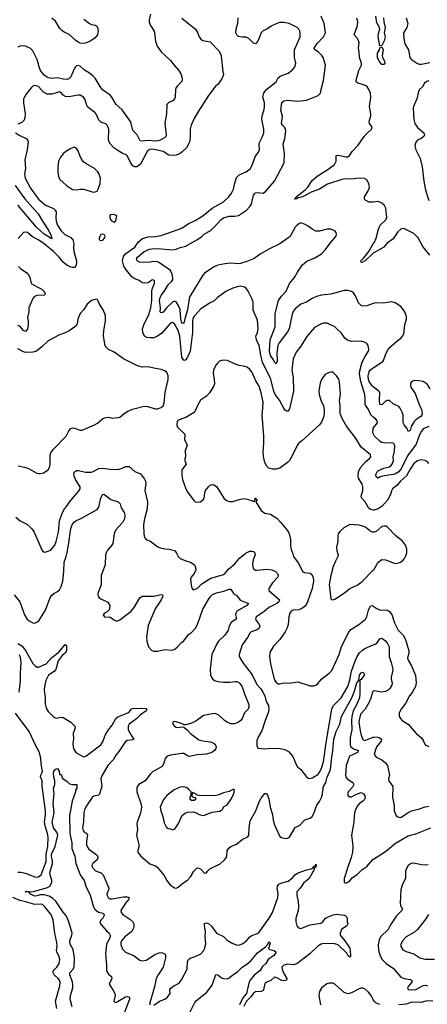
# Model space of a CAD drawing. Header units: inches. Extents: x 1473912 to 1647258, y 640388 to 773423.
# Tile 50 of 256: x 1486249 to 1490572, y 665215 to 675671. Entities that reach past the tile are written whole.
import ezdxf

# ---------------------------------------------------------------- set-up
doc = ezdxf.new("R2010")
doc.units = ezdxf.units.IN
doc.header["$MEASUREMENT"] = 0
for name, color, linetype in [('B4686', 7, 'Continuous'), ('B4687', 7, 'Continuous'), ('B4696', 7, 'Continuous'), ('B4697', 7, 'Continuous')]:
    doc.layers.add(name, color=color, linetype=linetype)

msp = doc.modelspace()

# ---------------------------------------------------------------- linework, layer by layer
at = {"layer": 'B4686', "color": 5}
for points, elevation in [([(1486190, 669562), (1486250, 669491), (1486300, 669350), (1486324, 669310), (1486350, 669287), (1486390, 669266), (1486410, 669264), (1486430, 669272), (1486451, 669289), (1486521, 669399), (1486570, 669525), (1486590, 669559), (1486610, 669578), (1486650, 669598), (1486670, 669618), (1486690, 669653), (1486705, 669710), (1486718, 669810), (1486719, 669910), (1486741, 669970), (1486748, 670000)], 820), ([(1487163, 670000), (1487160, 669990), (1487157, 669883), (1487114, 669770), (1487113, 669670), (1487083, 669590), (1487079, 669570), (1487082, 669550), (1487093, 669533), (1487110, 669520), (1487184, 669484), (1487205, 669450), (1487203, 669417), (1487197, 669403), (1487176, 669384), (1487148, 669370), (1487135, 669350), (1487150, 669331), (1487210, 669327), (1487254, 669294), (1487270, 669288), (1487290, 669288), (1487310, 669297), (1487430, 669391), (1487462, 669430), (1487524, 669530), (1487550, 669549), (1487670, 669550), (1487750, 669568), (1487765, 669565), (1487768, 669550), (1487751, 669510), (1487685, 669415), (1487610, 669239), (1487595, 669115), (1487597, 669070), (1487616, 669010), (1487650, 668974), (1487670, 668964), (1487710, 668965), (1487790, 668982), (1487870, 668977), (1487894, 668986), (1487924, 669010), (1487964, 669056), (1487990, 669074), (1488039, 669141), (1488070, 669164), (1488112, 669208), (1488136, 669250), (1488190, 669412), (1488250, 669513), (1488273, 669547), (1488294, 669566), (1488336, 669584), (1488416, 669604), (1488470, 669625), (1488490, 669624), (1488517, 669577), (1488528, 669568), (1488550, 669559), (1488586, 669506), (1488675, 669470), (1488658, 669450), (1488553, 669390), (1488541, 669370), (1488539, 669350), (1488547, 669310), (1488491, 669269), (1488472, 669230), (1488461, 669190), (1488449, 669170), (1488424, 669136), (1488356, 669070), (1488342, 669050), (1488288, 668930), (1488269, 668770), (1488274, 668714), (1488282, 668690), (1488295, 668670), (1488315, 668655), (1488350, 668644), (1488410, 668637), (1488483, 668637), (1488530, 668645), (1488550, 668643), (1488570, 668635), (1488583, 668623), (1488610, 668585), (1488632, 668512), (1488678, 668398), (1488681, 668370), (1488674, 668350), (1488633, 668310), (1488607, 668250), (1488593, 668230), (1488570, 668210), (1488530, 668194), (1488490, 668194), (1488451, 668210), (1488423, 668230), (1488358, 668290), (1488330, 668301), (1488310, 668302), (1488197, 668283), (1488119, 668221), (1488070, 668200), (1488010, 668183), (1487990, 668182), (1487982, 668190), (1487910, 668215), (1487890, 668218), (1487873, 668210), (1487872, 668190), (1487890, 668168), (1487910, 668158), (1487930, 668154), (1487970, 668161), (1487990, 668158), (1488028, 668128), (1488061, 668090), (1488150, 668025), (1488190, 668014), (1488270, 668002), (1488308, 667990), (1488330, 667961), (1488333, 667950), (1488329, 667930), (1488314, 667910), (1488288, 667890), (1488230, 667870), (1488130, 667865), (1488050, 667848), (1488030, 667853), (1487990, 667877), (1487970, 667879), (1487850, 667862), (1487813, 667850), (1487793, 667827), (1487775, 667765), (1487759, 667741), (1487657, 667683), (1487636, 667664), (1487579, 667590), (1487512, 667548), (1487498, 667530), (1487490, 667510), (1487493, 667470), (1487536, 667336), (1487540, 667310), (1487530, 667245), (1487494, 667150), (1487491, 667130), (1487500, 667070), (1487487, 667010), (1487513, 666910), (1487513, 666887), (1487502, 666850), (1487502, 666830), (1487535, 666790), (1487630, 666708), (1487690, 666687), (1487708, 666670), (1487783, 666583), (1487809, 666530), (1487826, 666506), (1487850, 666482), (1487890, 666453), (1487910, 666450), (1487930, 666458), (1487979, 666501), (1488030, 666535), (1488062, 666570), (1488096, 666630), (1488130, 666663), (1488150, 666661), (1488170, 666649), (1488210, 666608), (1488229, 666611), (1488241, 666630), (1488266, 666654), (1488374, 666706), (1488422, 666750), (1488438, 666770), (1488447, 666793), (1488451, 666850), (1488467, 666873), (1488490, 666890), (1488550, 666917), (1488610, 666964), (1488670, 666993), (1488680, 667010), (1488682, 667090), (1488695, 667165), (1488755, 667270), (1488790, 667365), (1488810, 667406), (1488850, 667454), (1488870, 667455), (1488890, 667399), (1488904, 667310), (1488931, 667230), (1488938, 667170), (1488950, 667121), (1489010, 666999), (1489027, 666987), (1489070, 666977), (1489090, 666979), (1489110, 666991), (1489170, 667092), (1489221, 667119), (1489271, 667169), (1489290, 667180), (1489330, 667193), (1489350, 667209), (1489370, 667242), (1489402, 667330), (1489430, 667370), (1489449, 667410), (1489461, 667450), (1489467, 667510), (1489472, 667528), (1489496, 667570), (1489512, 667628), (1489545, 667710), (1489560, 667840), (1489572, 667910), (1489582, 668030), (1489607, 668113), (1489646, 668190), (1489663, 668270), (1489772, 668470), (1489799, 668541), (1489826, 668630), (1489846, 668654), (1489852, 668710), (1489870, 668735), (1489890, 668742), (1489900, 668730), (1489903, 668710), (1489870, 668666), (1489860, 668660), (1489857, 668650), (1489858, 668518), (1489852, 668470), (1489818, 668390), (1489787, 668333), (1489771, 668270), (1489767, 668230), (1489771, 668130), (1489755, 668050), (1489755, 667970), (1489762, 667950), (1489790, 667928), (1489841, 667910), (1489832, 667890), (1489747, 667850), (1489712, 667750), (1489705, 667650), (1489708, 667630), (1489722, 667610), (1489784, 667570), (1489792, 667550), (1489778, 667522), (1489732, 667470), (1489725, 667450), (1489734, 667430), (1489750, 667420), (1489770, 667420), (1489816, 667444), (1489870, 667463), (1489896, 667450), (1489910, 667430), (1489914, 667410), (1489905, 667390), (1489890, 667372), (1489850, 667344), (1489830, 667319), (1489810, 667282), (1489801, 667250), (1489795, 667210), (1489794, 667150), (1489770, 667010), (1489783, 666897), (1489779, 666830), (1489766, 666774), (1489728, 666672), (1489691, 666550), (1489692, 666510), (1489710, 666501), (1489730, 666511), (1489750, 666527), (1489778, 666562), (1489830, 666593), (1489877, 666643), (1489930, 666677), (1490000, 666755)], 820), ([(1487916, 670000), (1487930, 669971), (1487950, 669951), (1488010, 669923), (1488066, 669906), (1488102, 669882), (1488115, 669855), (1488116, 669830), (1488101, 669790), (1488068, 669752), (1488061, 669730), (1488066, 669666), (1488076, 669636), (1488090, 669618), (1488110, 669622), (1488130, 669632), (1488181, 669679), (1488278, 669742), (1488410, 669779), (1488430, 669795), (1488464, 669836), (1488530, 669893), (1488585, 669955), (1488639, 670000)], 840), ([(1488743, 670000), (1488745, 669990), (1488725, 669935), (1488719, 669890), (1488721, 669861), (1488730, 669839), (1488750, 669825), (1488764, 669824), (1488870, 669835), (1488922, 669830), (1488963, 669810), (1488983, 669790), (1488991, 669770), (1488987, 669750), (1488930, 669692), (1488890, 669630), (1488892, 669610), (1489004, 669510), (1488999, 669490), (1488976, 669470), (1488890, 669430), (1488838, 669382), (1488758, 669330), (1488749, 669310), (1488758, 669290), (1488788, 669250), (1488795, 669230), (1488790, 669210), (1488767, 669193), (1488705, 669170), (1488690, 669155), (1488667, 669110), (1488608, 669032), (1488576, 668930), (1488578, 668910), (1488618, 668838), (1488715, 668715), (1488764, 668610), (1488805, 668565), (1488829, 668530), (1488848, 668490), (1488863, 668430), (1488888, 668388), (1488891, 668350), (1488884, 668310), (1488853, 668230), (1488819, 668121), (1488781, 668059), (1488765, 668015), (1488764, 667964), (1488770, 667942), (1488777, 667937), (1488849, 667929), (1488910, 667937), (1489012, 667932), (1489061, 667921), (1489100, 667900), (1489146, 667846), (1489182, 667762), (1489197, 667737), (1489230, 667708), (1489290, 667630), (1489310, 667615), (1489330, 667613), (1489350, 667620), (1489410, 667654), (1489430, 667676), (1489450, 667722), (1489472, 667790), (1489502, 668018), (1489559, 668350), (1489577, 668390), (1489660, 668470), (1489728, 668590), (1489750, 668662), (1489768, 668752), (1489810, 668870), (1489830, 668910), (1489854, 668946), (1489884, 668976), (1489910, 668993), (1490000, 669031)], 840), ([(1489145, 670000), (1489155, 669970), (1489204, 669904), (1489250, 669814), (1489270, 669802), (1489330, 669794), (1489343, 669783), (1489363, 669750), (1489366, 669710), (1489350, 669630), (1489303, 669490), (1489290, 669465), (1489270, 669438), (1489250, 669421), (1489210, 669406), (1489150, 669402), (1489130, 669389), (1489115, 669370), (1489102, 669330), (1489096, 669250), (1489086, 669214), (1489065, 669170), (1489007, 669090), (1488942, 669018), (1488902, 668950), (1488897, 668910), (1488910, 668830), (1488943, 668683), (1488954, 668654), (1488971, 668631), (1488990, 668620), (1489010, 668620), (1489050, 668629), (1489110, 668625), (1489198, 668638), (1489330, 668598), (1489370, 668596), (1489390, 668605), (1489410, 668621), (1489453, 668670), (1489530, 668731), (1489559, 668761), (1489637, 668930), (1489664, 669016), (1489710, 669103), (1489735, 669165), (1489763, 669197), (1489845, 669250), (1489916, 669304), (1489931, 669329), (1489950, 669399), (1489970, 669448), (1489990, 669452), (1490000, 669445)], 860), ([(1489623, 670000), (1489627, 669990), (1489625, 669970), (1489598, 669922), (1489575, 669865), (1489550, 669770), (1489533, 669673), (1489550, 669521), (1489555, 669515), (1489570, 669510), (1489590, 669519), (1489695, 669585), (1489750, 669632), (1489830, 669665), (1489879, 669701), (1490000, 669824)], 880), ([(1486230, 669046), (1486270, 669021), (1486312, 668972), (1486390, 668835), (1486410, 668812), (1486435, 668795), (1486450, 668794), (1486530, 668832), (1486590, 668897), (1486665, 668955), (1486730, 669037), (1486746, 669026), (1486747, 668970), (1486730, 668945), (1486699, 668921), (1486658, 668862), (1486632, 668770), (1486616, 668750), (1486556, 668710), (1486526, 668654), (1486511, 668590), (1486509, 668550), (1486518, 668470), (1486520, 668410), (1486530, 668361), (1486550, 668323), (1486610, 668263), (1486635, 668255), (1486690, 668264), (1486710, 668260), (1486790, 668212), (1486833, 668170), (1486836, 668150), (1486817, 668090), (1486819, 668030), (1486813, 667990), (1486816, 667950), (1486824, 667924), (1486843, 667890), (1486925, 667845), (1486950, 667850), (1487110, 667970), (1487130, 668001), (1487147, 668053), (1487160, 668080), (1487191, 668130), (1487230, 668179), (1487270, 668250), (1487290, 668268), (1487396, 668310), (1487415, 668325), (1487430, 668348), (1487445, 668355), (1487539, 668361), (1487590, 668355), (1487599, 668350), (1487590, 668330), (1487530, 668290), (1487491, 668250), (1487409, 668190), (1487399, 668170), (1487399, 668130), (1487424, 668084), (1487461, 668030), (1487450, 668023), (1487390, 668018), (1487370, 668005), (1487301, 667899), (1487270, 667862), (1487244, 667816), (1487184, 667750), (1487119, 667641), (1487108, 667610), (1487121, 667530), (1487094, 667446), (1487084, 667436), (1487036, 667424), (1487016, 667410), (1486956, 667324), (1486939, 667290), (1486929, 667250), (1486925, 667150), (1486916, 667090), (1486922, 667062), (1486930, 667050), (1486960, 667030), (1486967, 667010), (1486956, 666950), (1486957, 666910), (1486963, 666890), (1486984, 666864), (1487057, 666810), (1487076, 666790), (1487078, 666770), (1487069, 666750), (1487025, 666710), (1487015, 666690), (1487018, 666670), (1487050, 666636), (1487070, 666625), (1487112, 666612), (1487133, 666590), (1487195, 666450), (1487192, 666430), (1487173, 666390), (1487175, 666370), (1487186, 666350), (1487210, 666336), (1487230, 666334), (1487350, 666358), (1487390, 666357), (1487410, 666350), (1487406, 666330), (1487370, 666289), (1487331, 666230), (1487323, 666210), (1487324, 666190), (1487344, 666170), (1487418, 666118), (1487448, 666090), (1487460, 666070), (1487460, 666030), (1487440, 665990), (1487364, 665930), (1487330, 665890), (1487322, 665870), (1487321, 665850), (1487341, 665801), (1487370, 665769), (1487462, 665730), (1487524, 665684), (1487550, 665676), (1487590, 665685), (1487690, 665747), (1487730, 665762), (1487750, 665765), (1487770, 665760), (1487788, 665750), (1487795, 665735), (1487794, 665710), (1487769, 665610), (1487718, 665530), (1487697, 665490), (1487680, 665400), (1487631, 665231), (1487631, 665211)], 780), ([(1486242, 668530), (1486258, 668650), (1486257, 668730), (1486264, 668850), (1486258, 668898), (1486248, 668928)], 780), ([(1490000, 668537), (1489990, 668530), (1489973, 668467), (1489955, 668425), (1489914, 668350), (1489865, 668295), (1489850, 668237), (1489847, 668210), (1489860, 668120), (1489872, 668072), (1489890, 668029), (1489910, 668018), (1490000, 668051)], 840), ([(1486230, 666618), (1486262, 666618), (1486310, 666607), (1486410, 666568), (1486430, 666565), (1486450, 666569), (1486475, 666590), (1486531, 666730), (1486531, 666810), (1486549, 666890), (1486552, 666990), (1486545, 667030), (1486519, 667110), (1486513, 667150), (1486522, 667230), (1486522, 667270), (1486489, 667530), (1486487, 667590), (1486471, 667630), (1486473, 667650), (1486485, 667670), (1486490, 667690), (1486489, 667709), (1486478, 667770), (1486473, 667830), (1486455, 667895), (1486419, 667959), (1486350, 668114), (1486206, 668306)], 780), ([(1486805, 665190), (1486785, 665270), (1486788, 665310), (1486812, 665390), (1486814, 665430), (1486806, 665466), (1486781, 665530), (1486780, 665550), (1486816, 665590), (1486828, 665612), (1486831, 665710), (1486816, 665796), (1486788, 665848), (1486781, 665870), (1486782, 665890), (1486803, 665950), (1486804, 665970), (1486771, 666091), (1486745, 666150), (1486710, 666193), (1486633, 666310), (1486600, 666340), (1486562, 666362), (1486510, 666378), (1486470, 666378), (1486430, 666366), (1486410, 666365), (1486392, 666370), (1486358, 666390), (1486357, 666397), (1486346, 666406), (1486306, 666410), (1486324, 666415), (1486371, 666411), (1486410, 666417), (1486544, 666456), (1486570, 666470), (1486591, 666509), (1486590, 666530), (1486571, 666590), (1486570, 666610), (1486598, 666710), (1486598, 666738), (1486587, 666790), (1486588, 666810), (1486626, 666890), (1486654, 667010), (1486642, 667042), (1486608, 667090), (1486592, 667150), (1486616, 667250), (1486604, 667350), (1486616, 667450), (1486608, 667510), (1486622, 667550), (1486623, 667590), (1486610, 667628), (1486607, 667670), (1486610, 667686), (1486630, 667712), (1486650, 667718), (1486667, 667690), (1486670, 667654), (1486690, 667654), (1486701, 667621), (1486722, 667602), (1486750, 667585), (1486776, 667556), (1486808, 667548), (1486854, 667550), (1486855, 667510), (1486842, 667490), (1486841, 667470), (1486807, 667373), (1486778, 667222), (1486780, 667030), (1486801, 666930), (1486801, 666870), (1486835, 666790), (1486845, 666710), (1486878, 666618), (1486891, 666591), (1486934, 666530), (1486952, 666470), (1486996, 666376), (1487032, 666250), (1487046, 666226), (1487070, 666203), (1487090, 666193), (1487130, 666184), (1487144, 666170), (1487141, 666150), (1487130, 666131), (1487109, 666110), (1487100, 666090), (1487107, 666070), (1487170, 665994), (1487199, 665970), (1487210, 665950), (1487208, 665930), (1487170, 665850), (1487158, 665750), (1487169, 665630), (1487170, 665570), (1487190, 665536), (1487223, 665510), (1487227, 665490), (1487199, 665430), (1487207, 665410), (1487237, 665370), (1487257, 665330), (1487260, 665310), (1487247, 665247), (1487257, 665237), (1487270, 665235), (1487370, 665295), (1487390, 665299), (1487412, 665292), (1487413, 665270), (1487337, 665063)], 760), ([(1487670, 665205), (1487732, 665248), (1487789, 665270), (1487817, 665290), (1487844, 665330), (1487842, 665370), (1487853, 665387), (1487884, 665410), (1487939, 665441), (1487966, 665474), (1488024, 665590), (1488030, 665670), (1488039, 665690), (1488056, 665704), (1488110, 665722), (1488170, 665753), (1488198, 665782), (1488214, 665810), (1488224, 665856), (1488218, 665930), (1488221, 665990), (1488209, 666050), (1488210, 666073), (1488230, 666082), (1488252, 666072), (1488284, 666044), (1488337, 665970), (1488410, 665936), (1488450, 665898), (1488510, 665862), (1488550, 665847), (1488570, 665845), (1488610, 665858), (1488650, 665886), (1488690, 665930), (1488710, 665945), (1488770, 665968), (1488790, 665980), (1488896, 666130), (1488930, 666191), (1488988, 666350), (1488992, 666390), (1488979, 666450), (1488984, 666470), (1488998, 666490), (1489030, 666506), (1489096, 666524), (1489141, 666559), (1489162, 666578), (1489169, 666590), (1489201, 666610), (1489290, 666645), (1489330, 666650), (1489359, 666661), (1489370, 666678), (1489379, 666681), (1489390, 666702), (1489393, 666690), (1489390, 666670), (1489376, 666664), (1489370, 666639), (1489357, 666623), (1489320, 666550), (1489259, 666501), (1489225, 666450), (1489190, 666410), (1489188, 666370), (1489202, 666310), (1489208, 666250), (1489202, 666210), (1489178, 666130), (1489178, 666090), (1489189, 666049), (1489207, 666027), (1489230, 666021), (1489330, 666060), (1489443, 666077), (1489464, 666090), (1489490, 666127), (1489504, 666136), (1489573, 666167), (1489610, 666174), (1489690, 666162), (1489711, 666151), (1489722, 666130), (1489724, 666090), (1489731, 666070), (1489718, 666050), (1489662, 666010), (1489649, 665970), (1489650, 665950), (1489699, 665890), (1489750, 665813), (1489755, 665790), (1489758, 665722), (1489750, 665716), (1489733, 665730), (1489720, 665760), (1489628, 665848), (1489590, 665858), (1489470, 665862), (1489445, 665855), (1489410, 665833), (1489328, 665750), (1489190, 665646), (1489150, 665634), (1489090, 665640), (1489049, 665630), (1489030, 665610), (1489032, 665590), (1489050, 665541), (1489081, 665490), (1489078, 665470), (1489050, 665464), (1489030, 665467), (1488970, 665500), (1488950, 665503), (1488913, 665467), (1488869, 665450), (1488850, 665435), (1488836, 665370), (1488830, 665361), (1488810, 665353), (1488750, 665348), (1488730, 665335), (1488703, 665297), (1488654, 665250), (1488627, 665193)], 780), ([(1486644, 665170), (1486627, 665250), (1486675, 665410), (1486678, 665450), (1486672, 665470), (1486658, 665490), (1486616, 665530), (1486603, 665550), (1486604, 665570), (1486643, 665610), (1486668, 665650), (1486673, 665690), (1486665, 665730), (1486643, 665770), (1486638, 665790), (1486647, 665830), (1486643, 665870), (1486622, 665970), (1486605, 666110), (1486590, 666150), (1486575, 666175), (1486517, 666250), (1486490, 666275), (1486470, 666280), (1486410, 666275), (1486310, 666304), (1486250, 666316), (1486175, 666350)], 780), ([(1488052, 665128), (1488106, 665234), (1488125, 665255), (1488235, 665345), (1488290, 665418), (1488330, 665531), (1488350, 665530), (1488390, 665498), (1488410, 665490), (1488450, 665487), (1488470, 665497), (1488511, 665530), (1488560, 665560), (1488609, 665611), (1488658, 665642), (1488702, 665678), (1488770, 665763), (1488856, 665824), (1488883, 665857), (1488890, 665877), (1488897, 665877), (1488905, 665865), (1488887, 665807), (1488899, 665799), (1488948, 665788), (1488971, 665770), (1488946, 665734), (1488883, 665690), (1488861, 665650), (1488823, 665617), (1488796, 665570), (1488737, 665523), (1488691, 665469), (1488679, 665441), (1488655, 665330), (1488616, 665284), (1488582, 665210)], 760), ([(1490000, 665267), (1489974, 665314), (1489950, 665345), (1489910, 665379), (1489890, 665388), (1489870, 665388), (1489850, 665381), (1489770, 665336), (1489730, 665325), (1489690, 665342), (1489590, 665430), (1489570, 665438), (1489530, 665441), (1489506, 665434), (1489450, 665386), (1489429, 665351), (1489424, 665330), (1489422, 665310), (1489439, 665210)], 820)]:
    msp.add_lwpolyline(points, dxfattribs=dict(at, elevation=elevation))
at = {"layer": 'B4686', "color": 5, "elevation": 840}
msp.add_lwpolyline([(1487984, 667524), (1487950, 667521), (1487887, 667493), (1487808, 667432), (1487774, 667390), (1487739, 667310), (1487745, 667270), (1487768, 667210), (1487783, 667143), (1487801, 667101), (1487823, 667083), (1487850, 667077), (1487870, 667067), (1487890, 667076), (1487910, 667097), (1487938, 667142), (1487970, 667216), (1487997, 667243), (1488030, 667254), (1488090, 667259), (1488122, 667250), (1488152, 667230), (1488190, 667222), (1488210, 667225), (1488290, 667256), (1488372, 667268), (1488390, 667276), (1488404, 667290), (1488410, 667314), (1488450, 667332), (1488490, 667391), (1488519, 667450), (1488526, 667490), (1488518, 667498), (1488510, 667498), (1488470, 667475), (1488410, 667461), (1488350, 667436), (1488328, 667432), (1488169, 667429), (1488135, 667435), (1488122, 667442), (1488118, 667450), (1488096, 667456), (1488090, 667466), (1488078, 667462), (1488074, 667430), (1488090, 667414), (1488113, 667413), (1488114, 667390), (1488100, 667380), (1488070, 667378), (1488058, 667390), (1488058, 667410), (1488066, 667430), (1488066, 667470), (1488041, 667501), (1488018, 667518)], close=True, dxfattribs=at)
at = {"layer": 'B4687', "color": 5}
for points, elevation in [([(1487635, 675730), (1487622, 675670), (1487624, 675644), (1487635, 675610), (1487674, 675550), (1487680, 675530), (1487690, 675442), (1487706, 675390), (1487748, 675330), (1487850, 675239), (1487887, 675187), (1487935, 675135), (1487958, 675098), (1487972, 675052), (1487973, 675030), (1487966, 675010), (1487923, 674970), (1487909, 674950), (1487903, 674930), (1487898, 674850), (1487891, 674830), (1487874, 674810), (1487830, 674792), (1487809, 674771), (1487805, 674670), (1487789, 674571), (1487802, 674450), (1487798, 674430), (1487784, 674416), (1487732, 674390), (1487698, 674382), (1487610, 674389), (1487550, 674380), (1487526, 674386), (1487496, 674450), (1487452, 674492), (1487444, 674510), (1487432, 674570), (1487423, 674590), (1487335, 674715), (1487272, 674772), (1487227, 674850), (1487208, 674870), (1487127, 674927), (1487101, 674961), (1487050, 675049), (1487030, 675071), (1486990, 675105), (1486936, 675136), (1486890, 675176), (1486870, 675185), (1486850, 675180), (1486840, 675170), (1486827, 675150), (1486790, 675065), (1486770, 675044), (1486750, 675035), (1486710, 675038), (1486650, 675055), (1486590, 675048), (1486550, 675055), (1486510, 675081), (1486471, 675130), (1486455, 675170), (1486436, 675250), (1486390, 675340), (1486365, 675365), (1486311, 675391), (1486290, 675395), (1486251, 675390), (1486230, 675378)], 820), ([(1487968, 675688), (1488112, 675570), (1488136, 675536), (1488153, 675490), (1488170, 675463), (1488190, 675450), (1488270, 675435), (1488362, 675342), (1488378, 675310), (1488385, 675285), (1488402, 675122), (1488411, 675090), (1488395, 675050), (1488370, 675009), (1488350, 674984), (1488331, 674969), (1488250, 674866), (1488137, 674690), (1488099, 674621), (1488068, 674552), (1488056, 674510), (1488058, 674422), (1488050, 674370), (1488018, 674310), (1487970, 674263), (1487950, 674250), (1487910, 674232), (1487890, 674229), (1487830, 674233), (1487772, 674270), (1487693, 674290), (1487650, 674295), (1487627, 674293), (1487602, 674270), (1487530, 674138), (1487510, 674118), (1487490, 674107), (1487470, 674107), (1487450, 674118), (1487430, 674144), (1487390, 674225), (1487370, 674240), (1487347, 674247), (1487290, 674281), (1487249, 674310), (1487212, 674350), (1487192, 674390), (1487193, 674510), (1487177, 674550), (1487164, 674564), (1487110, 674582), (1487090, 674604), (1487064, 674664), (1487047, 674687), (1486970, 674744), (1486956, 674770), (1486940, 674830), (1486924, 674850), (1486890, 674868), (1486870, 674870), (1486770, 674852), (1486734, 674854), (1486711, 674871), (1486690, 674896), (1486670, 674904), (1486590, 674882), (1486541, 674881), (1486526, 674886), (1486502, 674902), (1486450, 674962), (1486410, 674972), (1486390, 674964), (1486370, 674946), (1486319, 674881), (1486290, 674830), (1486290, 674790), (1486308, 674670), (1486305, 674630), (1486295, 674605), (1486270, 674580), (1486230, 674562)], 840), ([(1486930, 675678), (1486990, 675631), (1487010, 675621), (1487052, 675612), (1487070, 675599), (1487075, 675590), (1487081, 675550), (1487073, 675510), (1487045, 675475), (1486997, 675443), (1486956, 675424), (1486930, 675419), (1486890, 675422), (1486870, 675431), (1486843, 675450), (1486775, 675515), (1486719, 675539), (1486695, 675555), (1486676, 675576), (1486630, 675657), (1486590, 675688)], 780), ([(1490000, 671452), (1489974, 671474), (1489948, 671530), (1489918, 671578), (1489913, 671590), (1489915, 671650), (1489909, 671690), (1489869, 671829), (1489854, 671910), (1489857, 671943), (1489878, 672022), (1489910, 672090), (1489950, 672150), (1489954, 672170), (1489947, 672210), (1489930, 672233), (1489906, 672246), (1489870, 672256), (1489770, 672254), (1489727, 672267), (1489696, 672290), (1489662, 672342), (1489610, 672393), (1489590, 672410), (1489510, 672449), (1489470, 672447), (1489450, 672441), (1489376, 672404), (1489294, 672306), (1489230, 672206), (1489181, 672139), (1489149, 672071), (1489136, 671950), (1489150, 671870), (1489152, 671728), (1489110, 671539), (1489090, 671509), (1489070, 671520), (1489050, 671546), (1489005, 671630), (1488959, 671690), (1488945, 671725), (1488910, 671863), (1488825, 672030), (1488805, 672110), (1488790, 672210), (1488761, 672270), (1488756, 672290), (1488754, 672310), (1488771, 672349), (1488779, 672390), (1488770, 672482), (1488727, 672587), (1488724, 672670), (1488712, 672710), (1488674, 672790), (1488650, 672819), (1488632, 672832), (1488590, 672842), (1488555, 672835), (1488510, 672820), (1488436, 672784), (1488344, 672716), (1488310, 672685), (1488270, 672666), (1488170, 672599), (1488105, 672530), (1488090, 672509), (1488081, 672470), (1488082, 672350), (1488058, 672150), (1488030, 672088), (1488010, 672059), (1487990, 672051), (1487970, 672089), (1487946, 672310), (1487931, 672369), (1487890, 672440), (1487870, 672456), (1487850, 672450), (1487756, 672344), (1487710, 672309), (1487670, 672294), (1487632, 672292), (1487598, 672298), (1487571, 672311), (1487555, 672350), (1487553, 672390), (1487566, 672430), (1487619, 672541), (1487640, 672610), (1487651, 672690), (1487652, 672790), (1487659, 672821), (1487678, 672870), (1487678, 672898), (1487669, 672909), (1487650, 672904), (1487610, 672878), (1487570, 672872), (1487550, 672877), (1487510, 672904), (1487470, 672921), (1487440, 672940), (1487382, 673010), (1487355, 673055), (1487340, 673110), (1487350, 673159), (1487373, 673187), (1487470, 673257), (1487509, 673311), (1487550, 673346), (1487610, 673365), (1487690, 673368), (1487750, 673378), (1487970, 673458), (1488035, 673505), (1488110, 673540), (1488190, 673588), (1488291, 673669), (1488410, 673737), (1488468, 673790), (1488497, 673830), (1488516, 673870), (1488533, 673950), (1488550, 673996), (1488578, 674022), (1488650, 674055), (1488692, 674088), (1488715, 674125), (1488745, 674215), (1488784, 674270), (1488792, 674288), (1488790, 674350), (1488793, 674367), (1488825, 674430), (1488840, 674470), (1488839, 674510), (1488818, 674610), (1488821, 674650), (1488843, 674717), (1488847, 674750), (1488844, 674790), (1488827, 674850), (1488838, 674890), (1488850, 674910), (1488870, 674932), (1488968, 675010), (1488990, 675055), (1489013, 675070), (1489097, 675103), (1489143, 675137), (1489169, 675170), (1489179, 675210), (1489164, 675270), (1489165, 675350), (1489223, 675490), (1489225, 675525), (1489219, 675550), (1489210, 675570), (1489191, 675590), (1489107, 675630), (1489050, 675641), (1489010, 675640), (1488976, 675630), (1488916, 675604), (1488870, 675572), (1488830, 675552), (1488809, 675530), (1488776, 675444), (1488750, 675415), (1488730, 675422), (1488678, 675470), (1488650, 675485), (1488610, 675486), (1488570, 675493), (1488552, 675512), (1488543, 675530), (1488545, 675570), (1488564, 675636), (1488565, 675690)], 840), ([(1490000, 672657), (1489930, 672632), (1489890, 672630), (1489870, 672637), (1489844, 672664), (1489810, 672738), (1489790, 672770), (1489770, 672785), (1489730, 672796), (1489690, 672795), (1489550, 672755), (1489450, 672747), (1489396, 672730), (1489350, 672710), (1489290, 672673), (1489230, 672650), (1489170, 672599), (1489150, 672573), (1489135, 672530), (1489108, 672390), (1489090, 672358), (1489000, 672240), (1488986, 672210), (1488978, 672130), (1488981, 672050), (1488970, 672017), (1488950, 672035), (1488940, 672060), (1488910, 672104), (1488898, 672150), (1488907, 672270), (1488957, 672410), (1488957, 672550), (1488995, 672690), (1489025, 672735), (1489075, 672790), (1489111, 672869), (1489165, 672935), (1489196, 672990), (1489250, 673068), (1489293, 673107), (1489379, 673141), (1489450, 673185), (1489494, 673230), (1489542, 673298), (1489602, 673370), (1489610, 673390), (1489606, 673410), (1489592, 673430), (1489550, 673447), (1489510, 673447), (1489430, 673425), (1489390, 673426), (1489350, 673445), (1489310, 673477), (1489270, 673501), (1489230, 673513), (1489210, 673505), (1489191, 673490), (1489170, 673467), (1489129, 673390), (1489113, 673367), (1489093, 673350), (1489010, 673290), (1488890, 673236), (1488798, 673182), (1488758, 673150), (1488728, 673132), (1488658, 673102), (1488590, 673082), (1488570, 673078), (1488490, 673084), (1488430, 673077), (1488350, 673063), (1488310, 673045), (1488210, 672979), (1488190, 672957), (1488054, 672730), (1488047, 672710), (1488028, 672590), (1488003, 672510), (1487990, 672450), (1487970, 672449), (1487959, 672490), (1487952, 672592), (1487930, 672641), (1487910, 672674), (1487899, 672679), (1487890, 672683), (1487870, 672672), (1487807, 672613), (1487770, 672566), (1487750, 672559), (1487740, 672570), (1487741, 672610), (1487731, 672689), (1487739, 672721), (1487750, 672744), (1487790, 672795), (1487824, 672856), (1487860, 672890), (1487873, 672910), (1487875, 672930), (1487867, 672970), (1487848, 673008), (1487732, 673090), (1487710, 673099), (1487670, 673104), (1487610, 673094), (1487518, 673098), (1487494, 673110), (1487490, 673119), (1487488, 673130), (1487498, 673150), (1487570, 673210), (1487626, 673234), (1487650, 673239), (1487710, 673240), (1487870, 673227), (1487910, 673233), (1487950, 673251), (1488010, 673265), (1488128, 673332), (1488176, 673364), (1488210, 673396), (1488271, 673429), (1488313, 673467), (1488385, 673550), (1488410, 673567), (1488470, 673586), (1488530, 673584), (1488570, 673593), (1488653, 673650), (1488693, 673690), (1488705, 673710), (1488713, 673730), (1488730, 673805), (1488739, 673821), (1488750, 673832), (1488770, 673835), (1488830, 673829), (1488861, 673850), (1488950, 673955), (1489056, 674150), (1489058, 674250), (1489045, 674350), (1489061, 674410), (1489073, 674490), (1489070, 674511), (1489058, 674530), (1489036, 674550), (1489027, 674570), (1489036, 674644), (1489018, 674710), (1489028, 674792), (1489050, 674811), (1489090, 674817), (1489194, 674806), (1489290, 674815), (1489414, 674866), (1489439, 674890), (1489445, 674930), (1489470, 675024), (1489493, 675190), (1489468, 675270), (1489455, 675290), (1489415, 675330), (1489381, 675350), (1489372, 675370), (1489403, 675417), (1489470, 675489), (1489491, 675530), (1489477, 675630), (1489447, 675707)], 820), ([(1490000, 673734), (1489990, 673733), (1489955, 673735), (1489919, 673750), (1489907, 673767), (1489906, 673790), (1489947, 673853), (1489959, 673890), (1489951, 673931), (1489930, 673971), (1489905, 673985), (1489850, 673990), (1489770, 673979), (1489710, 673980), (1489666, 673974), (1489514, 673926), (1489430, 673872), (1489341, 673839), (1489292, 673810), (1489248, 673790), (1489202, 673778), (1489189, 673769), (1489170, 673766), (1489164, 673770), (1489179, 673781), (1489182, 673790), (1489277, 673863), (1489306, 673894), (1489350, 673963), (1489403, 674010), (1489518, 674082), (1489588, 674132), (1489605, 674170), (1489605, 674230), (1489630, 674232), (1489710, 674214), (1489730, 674216), (1489748, 674230), (1489777, 674270), (1489840, 674340), (1489902, 674430), (1489930, 674463), (1489979, 674510), (1489986, 674530), (1489960, 674570), (1489957, 674590), (1489974, 674650), (1489974, 674670), (1489958, 674750), (1489975, 674845), (1489969, 674890), (1489950, 674938), (1489930, 674965), (1489890, 674984), (1489837, 674997), (1489819, 675010), (1489819, 675030), (1489848, 675130), (1489876, 675190), (1489875, 675210), (1489854, 675270), (1489851, 675331), (1489841, 675370), (1489849, 675430), (1489832, 675472), (1489795, 675510), (1489832, 675608), (1489837, 675650), (1489826, 675686)], 780), ([(1486203, 674470), (1486250, 674440), (1486316, 674410), (1486337, 674390), (1486339, 674370), (1486327, 674290), (1486304, 674184), (1486309, 674090), (1486301, 674030), (1486307, 673990), (1486363, 673883), (1486450, 673765), (1486523, 673703), (1486606, 673666), (1486625, 673650), (1486635, 673630), (1486632, 673570), (1486635, 673530), (1486650, 673489), (1486690, 673430), (1486727, 673390), (1486790, 673358), (1486813, 673333), (1486823, 673290), (1486821, 673250), (1486824, 673210), (1486851, 673110), (1486851, 673089), (1486844, 673056), (1486830, 673040), (1486810, 673039), (1486790, 673044), (1486750, 673065), (1486710, 673096), (1486666, 673150), (1486610, 673207), (1486510, 673291), (1486452, 673330), (1486386, 673366), (1486330, 673410), (1486310, 673416), (1486290, 673410), (1486232, 673348)], 840), ([(1486200, 673910), (1486305, 673770), (1486444, 673610), (1486490, 673530), (1486558, 673430), (1486585, 673370), (1486583, 673363), (1486593, 673350), (1486590, 673345), (1486576, 673356), (1486570, 673354), (1486563, 673363), (1486510, 673394), (1486468, 673428), (1486428, 673468), (1486230, 673703)], 820), ([(1490000, 673191), (1489910, 673108), (1489896, 673104), (1489890, 673096), (1489874, 673094), (1489870, 673098), (1489868, 673110), (1489899, 673141), (1489951, 673209), (1490000, 673291)], 780), ([(1486236, 673050), (1486256, 673030), (1486323, 672983), (1486343, 672963), (1486356, 672936), (1486370, 672870), (1486394, 672854), (1486436, 672836), (1486482, 672810), (1486504, 672790), (1486518, 672762), (1486517, 672750), (1486513, 672747), (1486430, 672742), (1486405, 672730), (1486387, 672710), (1486346, 672610), (1486347, 672570), (1486333, 672510), (1486339, 672470), (1486339, 672430), (1486330, 672385), (1486310, 672360), (1486290, 672369), (1486250, 672415), (1486230, 672422)], 840), ([(1486232, 670932), (1486299, 670919), (1486344, 670904), (1486430, 670857), (1486450, 670851), (1486470, 670851), (1486501, 670859), (1486550, 670890), (1486565, 670915), (1486572, 670950), (1486573, 671050), (1486579, 671070), (1486609, 671110), (1486741, 671250), (1486770, 671304), (1486790, 671331), (1486810, 671338), (1486830, 671335), (1486890, 671313), (1486910, 671313), (1487044, 671370), (1487073, 671387), (1487127, 671433), (1487150, 671444), (1487190, 671451), (1487230, 671438), (1487290, 671445), (1487310, 671451), (1487353, 671487), (1487389, 671510), (1487446, 671534), (1487570, 671568), (1487605, 671565), (1487690, 671538), (1487710, 671538), (1487750, 671552), (1487770, 671572), (1487781, 671599), (1487792, 671712), (1487824, 671850), (1487824, 671890), (1487810, 671925), (1487790, 671942), (1487750, 671958), (1487670, 671970), (1487610, 671986), (1487550, 671981), (1487497, 671997), (1487349, 672070), (1487250, 672139), (1487190, 672169), (1487170, 672189), (1487157, 672210), (1487147, 672247), (1487137, 672317), (1487140, 672370), (1487160, 672470), (1487159, 672530), (1487136, 672590), (1487096, 672650), (1487083, 672683), (1487070, 672702), (1487050, 672701), (1487010, 672689), (1486963, 672650), (1486928, 672592), (1486891, 672550), (1486867, 672490), (1486857, 672443), (1486845, 672415), (1486772, 672368), (1486730, 672347), (1486670, 672326), (1486550, 672262), (1486483, 672197), (1486426, 672150), (1486390, 672139), (1486310, 672138), (1486290, 672143), (1486230, 672177)], 860), ([(1490000, 670464), (1489970, 670470), (1489950, 670488), (1489912, 670550), (1489874, 670594), (1489870, 670610), (1489888, 670670), (1489889, 670710), (1489880, 670740), (1489844, 670804), (1489838, 670830), (1489843, 670870), (1489863, 670917), (1489921, 670979), (1489958, 671010), (1489974, 671030), (1489969, 671050), (1489870, 671133), (1489810, 671230), (1489716, 671356), (1489673, 671430), (1489649, 671490), (1489647, 671507), (1489647, 671570), (1489642, 671630), (1489651, 671690), (1489642, 671822), (1489633, 671853), (1489611, 671891), (1489570, 671927), (1489550, 671929), (1489530, 671925), (1489490, 671904), (1489470, 671883), (1489450, 671850), (1489436, 671810), (1489423, 671730), (1489425, 671690), (1489443, 671630), (1489472, 671572), (1489480, 671530), (1489479, 671490), (1489472, 671450), (1489450, 671396), (1489430, 671370), (1489242, 671198), (1489205, 671170), (1489191, 671150), (1489185, 671130), (1489126, 671014), (1489110, 670989), (1489090, 670969), (1489010, 670910), (1488970, 670898), (1488930, 670898), (1488890, 670909), (1488870, 670929), (1488850, 670970), (1488834, 671034), (1488830, 671090), (1488840, 671170), (1488840, 671250), (1488820, 671470), (1488829, 671550), (1488830, 671610), (1488810, 671710), (1488790, 671780), (1488755, 671835), (1488710, 671930), (1488690, 671957), (1488661, 671981), (1488638, 671990), (1488562, 672002), (1488450, 672052), (1488404, 672056), (1488370, 672044), (1488350, 672029), (1488330, 672002), (1488304, 671950), (1488301, 671919), (1488313, 671850), (1488314, 671806), (1488304, 671776), (1488263, 671710), (1488230, 671674), (1488166, 671630), (1488137, 671583), (1488119, 671530), (1488099, 671501), (1488010, 671445), (1487967, 671433), (1487926, 671414), (1487918, 671402), (1487916, 671370), (1487924, 671344), (1488002, 671270), (1487996, 671210), (1488019, 671170), (1488025, 671150), (1488003, 671097), (1488006, 671030), (1487999, 671010), (1488001, 670990), (1488015, 670950), (1487967, 670890), (1487967, 670830), (1487976, 670790), (1488010, 670691), (1488033, 670650), (1488101, 670561), (1488110, 670551), (1488126, 670546), (1488162, 670550), (1488192, 670570), (1488204, 670590), (1488212, 670648), (1488221, 670670), (1488250, 670711), (1488270, 670727), (1488290, 670734), (1488310, 670731), (1488339, 670710), (1488416, 670590), (1488444, 670564), (1488470, 670553), (1488510, 670553), (1488590, 670579), (1488630, 670586), (1488677, 670577), (1488710, 670563), (1488722, 670562), (1488730, 670554), (1488742, 670558), (1488746, 670590), (1488750, 670594), (1488758, 670578), (1488771, 670570), (1488758, 670562), (1488754, 670550), (1488810, 670459), (1488850, 670431), (1488910, 670420), (1488976, 670376), (1489017, 670337), (1489086, 670250), (1489103, 670223), (1489115, 670185), (1489123, 670150), (1489121, 670090), (1489124, 670056), (1489145, 670000)], 860), ([(1490000, 671772), (1489990, 671780), (1489955, 671830), (1489948, 671852), (1489946, 671890), (1489957, 671930), (1489968, 671950), (1489992, 671970), (1490000, 671975)], 820), ([(1490000, 671277), (1489994, 671290), (1489998, 671330), (1490000, 671333)], 840), ([(1486208, 670388), (1486255, 670350), (1486330, 670310), (1486382, 670262), (1486402, 670230), (1486483, 670043), (1486490, 670031), (1486510, 670017), (1486530, 670019), (1486570, 670036), (1486590, 670051), (1486620, 670090), (1486637, 670130), (1486662, 670230), (1486671, 670350), (1486702, 670438), (1486724, 670476), (1486750, 670504), (1486775, 670545), (1486820, 670600), (1486870, 670656), (1486890, 670690), (1486889, 670711), (1486842, 670790), (1486826, 670826), (1486823, 670850), (1486830, 670870), (1486850, 670884), (1486870, 670884), (1486950, 670868), (1487010, 670868), (1487030, 670873), (1487090, 670904), (1487130, 670910), (1487210, 670898), (1487290, 670894), (1487330, 670905), (1487370, 670925), (1487410, 670925), (1487470, 670875), (1487530, 670847), (1487573, 670793), (1487584, 670770), (1487587, 670750), (1487576, 670670), (1487605, 670550), (1487606, 670530), (1487597, 670463), (1487572, 670372), (1487562, 670310), (1487564, 670210), (1487573, 670173), (1487590, 670151), (1487603, 670143), (1487630, 670136), (1487715, 670075), (1487741, 670061), (1487790, 670051), (1487834, 670050), (1487890, 670036), (1487911, 670011), (1487916, 670000)], 840), ([(1486748, 670000), (1486768, 670090), (1486792, 670268), (1486810, 670315), (1486830, 670339), (1486846, 670350), (1486904, 670376), (1487070, 670470), (1487090, 670494), (1487110, 670595), (1487130, 670631), (1487150, 670628), (1487217, 670577), (1487295, 670550), (1487313, 670530), (1487327, 670487), (1487357, 670437), (1487365, 670410), (1487360, 670370), (1487343, 670337), (1487265, 670250), (1487250, 670210), (1487236, 670110), (1487226, 670090), (1487182, 670038), (1487166, 670010), (1487163, 670000)], 820), ([(1490000, 670229), (1489990, 670230), (1489962, 670242), (1489919, 670279), (1489890, 670294), (1489850, 670304), (1489750, 670312), (1489686, 670274), (1489645, 670235), (1489628, 670210), (1489622, 670190), (1489622, 670130), (1489610, 670070), (1489614, 670030), (1489623, 670000)], 880), ([(1488639, 670000), (1488650, 670009), (1488690, 670027), (1488710, 670029), (1488730, 670022), (1488742, 670010), (1488743, 670000)], 840)]:
    msp.add_lwpolyline(points, dxfattribs=dict(at, elevation=elevation))
at = {"layer": 'B4687', "color": 5, "elevation": 860}
for points in [[(1486830, 674316), (1486790, 674304), (1486739, 674270), (1486710, 674245), (1486682, 674210), (1486662, 674170), (1486653, 674110), (1486655, 674050), (1486659, 674010), (1486675, 673975), (1486747, 673910), (1486810, 673868), (1486850, 673864), (1486891, 673871), (1486930, 673871), (1487030, 673838), (1487050, 673842), (1487070, 673852), (1487082, 673870), (1487102, 673930), (1487105, 673990), (1487090, 674037), (1487077, 674057), (1487041, 674090), (1486950, 674143), (1486930, 674159), (1486906, 674190), (1486886, 674230), (1486870, 674279), (1486850, 674305)], [(1487250, 673602), (1487210, 673598), (1487205, 673590), (1487205, 673570), (1487212, 673550), (1487220, 673540), (1487250, 673522), (1487270, 673534), (1487278, 673590)], [(1487130, 673395), (1487110, 673389), (1487099, 673370), (1487091, 673350), (1487092, 673332), (1487110, 673325), (1487130, 673331), (1487149, 673350), (1487154, 673370), (1487146, 673390)]]:
    msp.add_lwpolyline(points, close=True, dxfattribs=at)
at = {"layer": 'B4696', "color": 5}
for points, elevation in [([(1490000, 669824), (1490006, 669830), (1490050, 669910), (1490090, 669940), (1490130, 669937), (1490230, 669896), (1490270, 669903), (1490289, 669911), (1490310, 669925), (1490329, 669951), (1490344, 669976), (1490352, 670000)], 880), ([(1490000, 669445), (1490030, 669421), (1490070, 669404), (1490150, 669399), (1490170, 669387), (1490196, 669356), (1490226, 669266), (1490264, 669190), (1490316, 669136), (1490343, 669090), (1490375, 668970), (1490377, 668950), (1490363, 668890), (1490368, 668870), (1490406, 668810), (1490447, 668707), (1490454, 668630), (1490447, 668590), (1490412, 668528), (1490382, 668490), (1490343, 668410), (1490296, 668350), (1490273, 668310), (1490273, 668270), (1490287, 668250), (1490307, 668230), (1490369, 668189), (1490453, 668090), (1490510, 668044), (1490532, 668010), (1490550, 667971), (1490590, 667953)], 860), ([(1490000, 669031), (1490021, 669039), (1490036, 669050), (1490070, 669095), (1490090, 669102), (1490130, 669074), (1490150, 669048), (1490167, 669010), (1490169, 668909), (1490190, 668846), (1490207, 668773), (1490205, 668750), (1490188, 668690), (1490188, 668668), (1490199, 668630), (1490195, 668605), (1490176, 668570), (1490156, 668550), (1490130, 668536), (1490090, 668530), (1490010, 668544), (1490000, 668537)], 840), ([(1490000, 668051), (1490007, 668053), (1490030, 668057), (1490062, 668050), (1490086, 668030), (1490083, 668010), (1490032, 667950), (1490008, 667870), (1490030, 667840), (1490090, 667810), (1490130, 667780), (1490149, 667750), (1490170, 667650), (1490162, 667610), (1490164, 667590), (1490207, 667527), (1490205, 667410), (1490222, 667330), (1490222, 667270), (1490241, 667221), (1490250, 667211), (1490270, 667201), (1490290, 667199), (1490370, 667253), (1490404, 667270), (1490490, 667292), (1490550, 667314), (1490590, 667321)], 840), ([(1490000, 666755), (1490002, 666758), (1490130, 666837), (1490235, 666925), (1490370, 667003), (1490450, 667027), (1490611, 667089)], 820), ([(1490583, 666697), (1490550, 666693), (1490510, 666695), (1490430, 666713), (1490402, 666710), (1490370, 666690), (1490347, 666650), (1490342, 666630), (1490340, 666550), (1490310, 666490), (1490292, 666430), (1490285, 666290), (1490288, 666268), (1490306, 666230), (1490304, 666210), (1490245, 666155), (1490182, 666058), (1490159, 666010), (1490076, 665930), (1490061, 665899), (1490053, 665847), (1490054, 665790), (1490071, 665730), (1490092, 665692), (1490137, 665650), (1490215, 665595), (1490290, 665505), (1490328, 665488), (1490390, 665478), (1490407, 665470), (1490407, 665450), (1490370, 665406), (1490364, 665390), (1490370, 665374), (1490408, 665368), (1490450, 665372), (1490530, 665416), (1490557, 665417), (1490573, 665410)], 820), ([(1490586, 666170), (1490547, 666110), (1490470, 666010), (1490437, 665983), (1490349, 665930), (1490310, 665890), (1490292, 665850), (1490290, 665830), (1490314, 665794), (1490350, 665775), (1490430, 665753), (1490495, 665710), (1490550, 665696), (1490650, 665695)], 840), ([(1490070, 665213), (1490030, 665229), (1490009, 665250), (1490000, 665267)], 820), ([(1490630, 665248), (1490570, 665252), (1490504, 665236), (1490410, 665237), (1490350, 665218), (1490272, 665210)], 820)]:
    msp.add_lwpolyline(points, dxfattribs=dict(at, elevation=elevation))
at = {"layer": 'B4697', "color": 5}
for points, elevation in [([(1490107, 675690), (1490111, 675650), (1490125, 675590), (1490116, 675530), (1490125, 675490), (1490115, 675445), (1490090, 675398), (1490070, 675395), (1490052, 675490), (1490055, 675525), (1490069, 675570), (1490065, 675590), (1490037, 675637), (1490027, 675707)], 760), ([(1490347, 675690), (1490367, 675630), (1490356, 675590), (1490319, 675530), (1490322, 675470), (1490335, 675415), (1490374, 675350), (1490388, 675270), (1490405, 675250), (1490470, 675207), (1490490, 675199), (1490510, 675199), (1490598, 675218)], 780), ([(1490590, 675023), (1490566, 675014), (1490544, 674996), (1490520, 674960), (1490491, 674929), (1490480, 674910), (1490461, 674830), (1490426, 674750), (1490423, 674730), (1490428, 674610), (1490439, 674570), (1490468, 674528), (1490535, 674470), (1490544, 674450), (1490536, 674430), (1490508, 674410), (1490469, 674391), (1490450, 674371), (1490441, 674330), (1490450, 674290), (1490496, 674196), (1490517, 674110), (1490536, 673956), (1490550, 673878), (1490570, 673803), (1490589, 673750)], 780), ([(1490000, 673291), (1490012, 673310), (1490030, 673350), (1490054, 673446), (1490072, 673488), (1490134, 673546), (1490144, 673570), (1490133, 673670), (1490117, 673697), (1490090, 673722), (1490050, 673740), (1490000, 673734)], 780), ([(1490601, 673170), (1490524, 673264), (1490474, 673354), (1490430, 673401), (1490330, 673450), (1490310, 673453), (1490290, 673445), (1490261, 673419), (1490210, 673345), (1490145, 673295), (1490110, 673257), (1490004, 673196), (1490000, 673191)], 780), ([(1490000, 671975), (1490100, 672040), (1490109, 672051), (1490130, 672112), (1490162, 672178), (1490250, 672258), (1490292, 672290), (1490310, 672310), (1490323, 672337), (1490334, 672430), (1490352, 672490), (1490352, 672512), (1490350, 672530), (1490330, 672576), (1490290, 672625), (1490230, 672664), (1490190, 672674), (1490110, 672660), (1490030, 672664), (1490010, 672660), (1490000, 672657)], 820), ([(1490602, 671750), (1490570, 671800), (1490530, 671830), (1490483, 671837), (1490430, 671838), (1490407, 671830), (1490393, 671810), (1490393, 671790), (1490399, 671770), (1490443, 671703), (1490486, 671586), (1490512, 671530), (1490518, 671490), (1490514, 671470), (1490503, 671457), (1490453, 671427), (1490434, 671406), (1490402, 671350), (1490390, 671309), (1490370, 671297), (1490358, 671330), (1490326, 671370), (1490316, 671390), (1490315, 671470), (1490305, 671505), (1490286, 671546), (1490270, 671563), (1490212, 671592), (1490170, 671626), (1490150, 671628), (1490130, 671620), (1490090, 671583), (1490070, 671586), (1490064, 671630), (1490069, 671709), (1490063, 671723), (1490000, 671772)], 820), ([(1490000, 671333), (1490043, 671390), (1490041, 671410), (1490026, 671430), (1490000, 671452)], 840), ([(1490590, 671352), (1490530, 671325), (1490510, 671301), (1490490, 671261), (1490455, 671165), (1490361, 671039), (1490298, 670910), (1490270, 670871), (1490234, 670850), (1490210, 670841), (1490097, 670823), (1490066, 670814), (1490050, 670804), (1490032, 670812), (1490027, 670830), (1490030, 670850), (1490040, 670870), (1490055, 670885), (1490110, 670909), (1490170, 670922), (1490187, 670933), (1490203, 670957), (1490213, 670990), (1490211, 671030), (1490226, 671090), (1490228, 671148), (1490222, 671162), (1490210, 671174), (1490190, 671178), (1490130, 671174), (1490090, 671183), (1490072, 671192), (1490013, 671250), (1490000, 671277)], 840), ([(1490590, 670960), (1490570, 670980), (1490550, 670991), (1490510, 670998), (1490470, 670985), (1490430, 670958), (1490390, 670897), (1490352, 670828), (1490287, 670770), (1490250, 670725), (1490205, 670690), (1490191, 670669), (1490181, 670630), (1490151, 670569), (1490095, 670505), (1490050, 670477), (1490010, 670462), (1490000, 670464)], 860), ([(1490352, 670000), (1490355, 670010), (1490354, 670050), (1490341, 670090), (1490310, 670132), (1490235, 670195), (1490150, 670283), (1490132, 670292), (1490113, 670293), (1490090, 670288), (1490030, 670235), (1490010, 670229), (1490000, 670229)], 880)]:
    msp.add_lwpolyline(points, dxfattribs=dict(at, elevation=elevation))
at = {"layer": 'B4697', "color": 5, "elevation": 760}
msp.add_lwpolyline([(1490110, 675195), (1490090, 675197), (1490084, 675204), (1490063, 675230), (1490045, 675270), (1490046, 675314), (1490064, 675350), (1490070, 675374), (1490090, 675382), (1490103, 675350), (1490094, 675290), (1490098, 675270), (1490120, 675230), (1490123, 675210)], close=True, dxfattribs=at)

doc.saveas('drawing.dxf')
